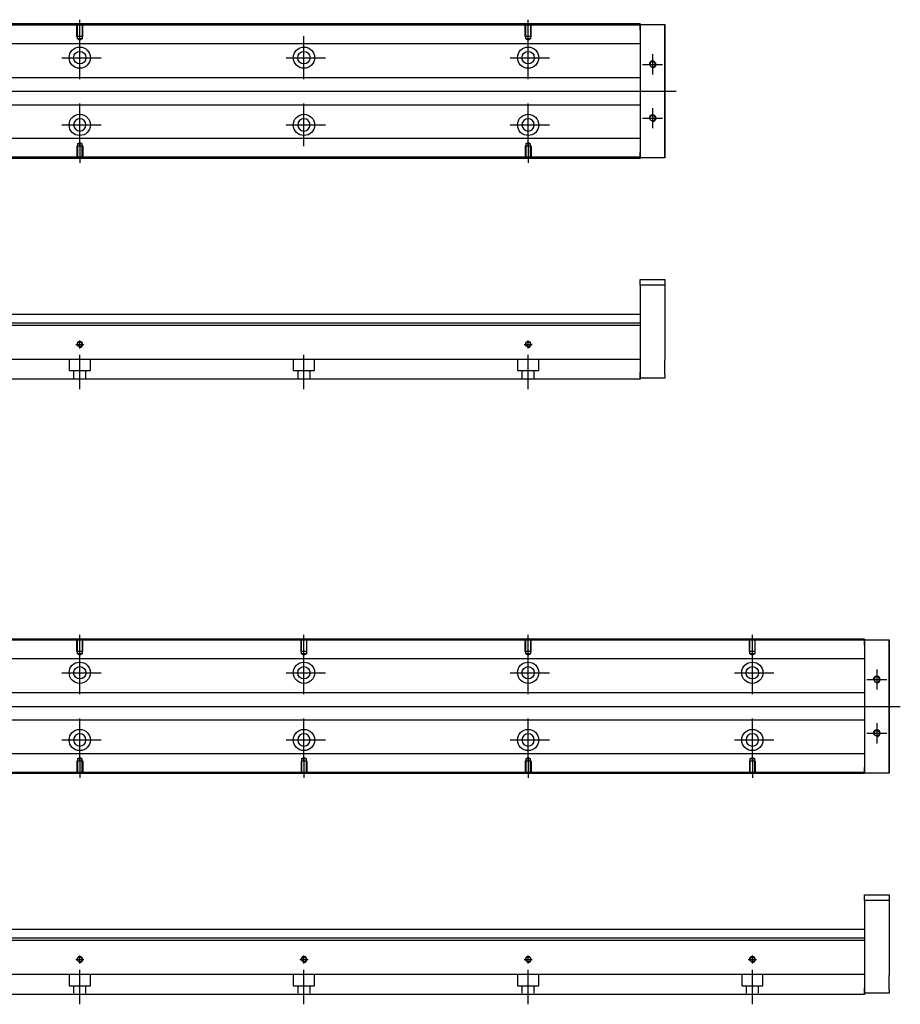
# Model space of a CAD drawing. Header units: millimetres. Extents: x -202 to 3135, y -1537 to 860.
# Tile 5 of 34: x 215 to 608, y -1528 to -1088. Entities that reach past the tile are written whole.
import ezdxf
from ezdxf.lldxf.tags import DXFTag

# ---------------------------------------------------------------- set-up
doc = ezdxf.new("R2010")
doc.units = ezdxf.units.MM
doc.layers.get('0').update_dxf_attribs({"linetype": 'CONTINUOUS'})
tags = doc.linetypes.add('DASHED', pattern=[25.72, 12.86, -12.86]).pattern_tags.tags
tags[6:7] = [DXFTag(74, 4), DXFTag(75, 0), DXFTag(340, '0'), DXFTag(46, 0.0), DXFTag(50, 0.0), DXFTag(44, 0.0), DXFTag(45, 0.0)]
tags[4:5] = [DXFTag(74, 4), DXFTag(75, 0), DXFTag(340, '0'), DXFTag(46, 0.0), DXFTag(50, 0.0), DXFTag(44, 0.0), DXFTag(45, 0.0)]

msp = doc.modelspace()

# ---------------------------------------------------------------- linework, layer by layer
for p, q in [((242.28, -1097.45), (242.28, -1088.33)), ((442.28, -1097.45), (442.28, -1088.33)), ((242.28, -1114.8), (242.28, -1095.75)), ((342.28, -1114.8), (342.28, -1095.75)), ((442.28, -1114.8), (442.28, -1095.75)), ((234.33, -1105.28), (251.81, -1105.28)), ((334.33, -1105.28), (351.81, -1105.28)), ((434.33, -1105.28), (451.81, -1105.28)), ((497.78, -1103.78), (497.78, -1112.78)), ((493.28, -1108.28), (502.28, -1108.28)), ((66.71, -1120.28), (508.28, -1120.28)), ((242.28, -1144.8), (242.28, -1125.75)), ((342.28, -1144.8), (342.28, -1125.75)), ((442.28, -1144.8), (442.28, -1125.75)), ((497.78, -1127.78), (497.78, -1136.78)), ((493.28, -1132.28), (502.28, -1132.28)), ((234.33, -1135.28), (251.81, -1135.28)), ((334.33, -1135.28), (351.81, -1135.28)), ((434.33, -1135.28), (451.81, -1135.28)), ((242.28, -1143.11), (242.28, -1152.23)), ((442.28, -1143.11), (442.28, -1152.23)), ((242.28, -1371.96), (242.28, -1362.84)), ((342.28, -1371.96), (342.28, -1362.84)), ((442.28, -1371.96), (442.28, -1362.84)), ((542.28, -1371.96), (542.28, -1362.84)), ((242.28, -1389.32), (242.28, -1370.27)), ((342.28, -1389.32), (342.28, -1370.27)), ((442.28, -1389.32), (442.28, -1370.27)), ((542.28, -1389.32), (542.28, -1370.27)), ((234.33, -1379.79), (251.81, -1379.79)), ((334.33, -1379.79), (351.81, -1379.79)), ((434.33, -1379.79), (451.81, -1379.79)), ((534.33, -1379.79), (551.81, -1379.79)), ((597.78, -1378.29), (597.78, -1387.29)), ((593.28, -1382.79), (602.28, -1382.79)), ((66.71, -1394.79), (608.28, -1394.79)), ((242.28, -1419.32), (242.28, -1400.27)), ((342.28, -1419.32), (342.28, -1400.27)), ((442.28, -1419.32), (442.28, -1400.27)), ((542.28, -1419.32), (542.28, -1400.27)), ((597.78, -1402.29), (597.78, -1411.29)), ((234.33, -1409.79), (251.81, -1409.79)), ((334.33, -1409.79), (351.81, -1409.79)), ((434.33, -1409.79), (451.81, -1409.79)), ((534.33, -1409.79), (551.81, -1409.79)), ((593.28, -1406.79), (602.28, -1406.79)), ((242.28, -1417.62), (242.28, -1426.75)), ((342.28, -1417.62), (342.28, -1426.75)), ((442.28, -1417.62), (442.28, -1426.75)), ((542.28, -1417.62), (542.28, -1426.75))]:
    msp.add_line(p, q)
at = {"linetype": 'Continuous'}
for p, q in [((492.28, -1090.73), (74.29, -1090.73)), ((492.28, -1090.23), (74.42, -1090.23)), ((492.28, -1090.23), (492.28, -1090.53)), ((492.28, -1093.03), (492.28, -1090.53)), ((492.28, -1090.53), (503.28, -1090.53)), ((492.28, -1093.03), (492.28, -1147.53)), ((503.28, -1090.53), (503.28, -1093.03)), ((503.28, -1090.53), (503.28, -1090.53)), ((503.28, -1090.53), (503.28, -1090.53)), ((503.28, -1090.53), (503.28, -1094.34)), ((503.28, -1094.34), (503.28, -1090.53)), ((503.28, -1090.53), (503.28, -1094.34)), ((503.28, -1093.03), (503.28, -1091.53)), ((503.28, -1094.34), (503.28, -1091.53)), ((503.28, -1093.03), (503.28, -1147.53)), ((503.28, -1147.53), (503.28, -1093.03)), ((492.28, -1099.06), (112.08, -1099.06)), ((492.28, -1114.28), (114.58, -1114.28)), ((114.58, -1126.28), (492.28, -1126.28)), ((492.28, -1141.4), (112.08, -1141.4)), ((503.28, -1146.22), (503.28, -1150.03)), ((503.28, -1149.03), (503.28, -1146.22)), ((503.28, -1146.22), (503.28, -1150.03)), ((503.28, -1150.03), (503.28, -1146.22)), ((492.28, -1150.23), (59.03, -1150.23)), ((492.28, -1149.73), (59.16, -1149.73)), ((492.28, -1150.03), (492.28, -1147.53)), ((492.28, -1150.03), (492.28, -1150.23)), ((503.28, -1150.03), (492.28, -1150.03)), ((503.28, -1149.03), (503.28, -1147.53)), ((503.28, -1147.53), (503.28, -1150.03)), ((503.28, -1150.03), (503.28, -1150.03)), ((503.28, -1150.03), (503.28, -1150.03)), ((492.28, -1204.34), (503.28, -1204.34)), ((492.28, -1206.84), (492.28, -1204.34)), ((503.28, -1206.84), (492.28, -1206.84)), ((492.28, -1206.84), (492.28, -1245.84)), ((503.28, -1204.34), (503.28, -1206.84)), ((503.28, -1206.84), (503.28, -1224.84)), ((492.28, -1219.84), (124.83, -1219.84)), ((492.28, -1224.8), (-7.72, -1224.8)), ((492.28, -1223.8), (91.53, -1223.8)), ((492.28, -1224.8), (492.28, -1239.5)), ((503.28, -1231.34), (503.28, -1240.34)), ((492.28, -1240), (87.37, -1240)), ((492.28, -1239.5), (492.28, -1240)), ((492.28, -1240), (492.28, -1246.8)), ((492.28, -1248.34), (492.28, -1245.84)), ((492.28, -1246.8), (492.28, -1248.8)), ((503.28, -1246.84), (503.28, -1248.34)), ((492.28, -1248.8), (85.12, -1248.8)), ((503.28, -1248.34), (492.28, -1248.34)), ((592.28, -1365.25), (74.29, -1365.25)), ((592.28, -1364.75), (74.42, -1364.75)), ((592.28, -1364.75), (592.28, -1365.04)), ((592.28, -1367.54), (592.28, -1365.04)), ((592.28, -1365.04), (603.28, -1365.04)), ((603.28, -1365.04), (603.28, -1367.54)), ((603.28, -1365.04), (603.28, -1365.04)), ((603.28, -1365.04), (603.28, -1365.04)), ((603.28, -1365.04), (603.28, -1368.86)), ((603.28, -1368.86), (603.28, -1365.04)), ((603.28, -1365.04), (603.28, -1368.86)), ((603.28, -1367.54), (603.28, -1366.04)), ((603.28, -1368.86), (603.28, -1366.04)), ((592.28, -1367.54), (592.28, -1422.04)), ((603.28, -1367.54), (603.28, -1422.04)), ((603.28, -1422.04), (603.28, -1367.54)), ((592.28, -1373.57), (112.08, -1373.57)), ((592.28, -1388.79), (114.58, -1388.79)), ((114.58, -1400.79), (592.28, -1400.79)), ((592.28, -1415.92), (112.08, -1415.92)), ((592.28, -1424.54), (592.28, -1422.04)), ((603.28, -1420.73), (603.28, -1424.54)), ((603.28, -1423.54), (603.28, -1420.73)), ((603.28, -1420.73), (603.28, -1424.54)), ((603.28, -1424.54), (603.28, -1420.73)), ((603.28, -1423.54), (603.28, -1422.04)), ((603.28, -1422.04), (603.28, -1424.54)), ((592.28, -1424.75), (59.03, -1424.75)), ((592.28, -1424.24), (59.16, -1424.24)), ((592.28, -1424.54), (592.28, -1424.75)), ((603.28, -1424.54), (592.28, -1424.54)), ((603.28, -1424.54), (603.28, -1424.54)), ((603.28, -1424.54), (603.28, -1424.54)), ((592.28, -1478.86), (603.28, -1478.86)), ((592.28, -1481.36), (592.28, -1478.86)), ((603.28, -1478.86), (603.28, -1481.36)), ((603.28, -1481.36), (592.28, -1481.36)), ((592.28, -1481.36), (592.28, -1520.36)), ((603.28, -1481.36), (603.28, -1499.36)), ((592.28, -1498.31), (91.53, -1498.31)), ((592.28, -1494.36), (124.83, -1494.36)), ((592.28, -1499.31), (-7.72, -1499.31)), ((592.28, -1499.31), (592.28, -1514.01)), ((603.28, -1505.86), (603.28, -1514.86)), ((592.28, -1514.51), (87.37, -1514.51)), ((592.28, -1514.01), (592.28, -1514.51)), ((592.28, -1514.51), (592.28, -1521.31)), ((592.28, -1522.86), (592.28, -1520.36)), ((592.28, -1523.31), (85.12, -1523.31)), ((592.28, -1521.31), (592.28, -1523.31)), ((603.28, -1522.86), (592.28, -1522.86)), ((603.28, -1521.36), (603.28, -1522.86))]:
    msp.add_line(p, q, dxfattribs=at)
at = {"linetype": 'DASHED', "ltscale": 0.1}
for p, q in [((240.98, -1095.83), (240.98, -1090.83)), ((241.21, -1096.83), (241.21, -1090.83)), ((243.36, -1090.83), (243.36, -1096.83)), ((243.58, -1095.83), (243.58, -1090.83)), ((440.98, -1095.83), (440.98, -1090.83)), ((441.21, -1096.83), (441.21, -1090.83)), ((443.36, -1090.83), (443.36, -1096.83)), ((443.58, -1095.83), (443.58, -1090.83)), ((243.58, -1095.83), (240.98, -1095.83)), ((243.36, -1096.83), (241.21, -1096.83)), ((241.21, -1096.83), (242.28, -1097.45)), ((243.36, -1096.83), (242.28, -1097.45)), ((443.58, -1095.83), (440.98, -1095.83)), ((443.36, -1096.83), (441.21, -1096.83)), ((441.21, -1096.83), (442.28, -1097.45)), ((443.36, -1096.83), (442.28, -1097.45)), ((243.58, -1144.73), (240.98, -1144.73)), ((240.98, -1144.73), (240.98, -1149.73)), ((241.21, -1143.73), (242.28, -1143.11)), ((241.21, -1143.73), (241.21, -1149.73)), ((243.36, -1143.73), (241.21, -1143.73)), ((243.36, -1143.73), (242.28, -1143.11)), ((243.36, -1149.73), (243.36, -1143.73)), ((243.58, -1144.73), (243.58, -1149.73)), ((443.58, -1144.73), (440.98, -1144.73)), ((440.98, -1144.73), (440.98, -1149.73)), ((441.21, -1143.73), (442.28, -1143.11)), ((441.21, -1143.73), (441.21, -1149.73)), ((443.36, -1143.73), (441.21, -1143.73)), ((443.36, -1143.73), (442.28, -1143.11)), ((443.36, -1149.73), (443.36, -1143.73)), ((443.58, -1144.73), (443.58, -1149.73)), ((237.53, -1240), (237.53, -1244.94)), ((247.03, -1244.94), (247.03, -1240)), ((337.53, -1240), (337.53, -1244.94)), ((347.03, -1244.94), (347.03, -1240)), ((437.53, -1240), (437.53, -1244.94)), ((447.03, -1244.94), (447.03, -1240)), ((237.53, -1244.94), (247.03, -1244.94)), ((239.53, -1244.94), (239.53, -1248.24)), ((245.03, -1248.24), (245.03, -1244.94)), ((337.53, -1244.94), (347.03, -1244.94)), ((339.53, -1244.94), (339.53, -1248.24)), ((345.03, -1248.24), (345.03, -1244.94)), ((437.53, -1244.94), (447.03, -1244.94)), ((439.53, -1244.94), (439.53, -1248.24)), ((445.03, -1248.24), (445.03, -1244.94)), ((240.98, -1370.34), (240.98, -1365.34)), ((241.21, -1371.34), (241.21, -1365.34)), ((243.36, -1365.34), (243.36, -1371.34)), ((243.58, -1370.34), (243.58, -1365.34)), ((340.98, -1370.34), (340.98, -1365.34)), ((341.21, -1371.34), (341.21, -1365.34)), ((343.36, -1365.34), (343.36, -1371.34)), ((343.58, -1370.34), (343.58, -1365.34)), ((440.98, -1370.34), (440.98, -1365.34)), ((441.21, -1371.34), (441.21, -1365.34)), ((443.36, -1365.34), (443.36, -1371.34)), ((443.58, -1370.34), (443.58, -1365.34)), ((540.98, -1370.34), (540.98, -1365.34)), ((541.21, -1371.34), (541.21, -1365.34)), ((543.36, -1365.34), (543.36, -1371.34)), ((543.58, -1370.34), (543.58, -1365.34)), ((243.58, -1370.34), (240.98, -1370.34)), ((343.58, -1370.34), (340.98, -1370.34)), ((443.58, -1370.34), (440.98, -1370.34)), ((543.58, -1370.34), (540.98, -1370.34)), ((243.36, -1371.34), (241.21, -1371.34)), ((241.21, -1371.34), (242.28, -1371.96)), ((243.36, -1371.34), (242.28, -1371.96)), ((343.36, -1371.34), (341.21, -1371.34)), ((341.21, -1371.34), (342.28, -1371.96)), ((343.36, -1371.34), (342.28, -1371.96)), ((443.36, -1371.34), (441.21, -1371.34)), ((441.21, -1371.34), (442.28, -1371.96)), ((443.36, -1371.34), (442.28, -1371.96)), ((543.36, -1371.34), (541.21, -1371.34)), ((541.21, -1371.34), (542.28, -1371.96)), ((543.36, -1371.34), (542.28, -1371.96)), ((243.58, -1419.24), (240.98, -1419.24)), ((240.98, -1419.24), (240.98, -1424.24)), ((241.21, -1418.24), (242.28, -1417.62)), ((241.21, -1418.24), (241.21, -1424.24)), ((243.36, -1418.24), (241.21, -1418.24)), ((243.36, -1418.24), (242.28, -1417.62)), ((243.36, -1424.24), (243.36, -1418.24)), ((243.58, -1419.24), (243.58, -1424.24)), ((343.58, -1419.24), (340.98, -1419.24)), ((340.98, -1419.24), (340.98, -1424.24)), ((341.21, -1418.24), (342.28, -1417.62)), ((341.21, -1418.24), (341.21, -1424.24)), ((343.36, -1418.24), (341.21, -1418.24)), ((343.36, -1418.24), (342.28, -1417.62)), ((343.36, -1424.24), (343.36, -1418.24)), ((343.58, -1419.24), (343.58, -1424.24)), ((443.58, -1419.24), (440.98, -1419.24)), ((440.98, -1419.24), (440.98, -1424.24)), ((441.21, -1418.24), (442.28, -1417.62)), ((441.21, -1418.24), (441.21, -1424.24)), ((443.36, -1418.24), (441.21, -1418.24)), ((443.36, -1418.24), (442.28, -1417.62)), ((443.36, -1424.24), (443.36, -1418.24)), ((443.58, -1419.24), (443.58, -1424.24)), ((543.58, -1419.24), (540.98, -1419.24)), ((540.98, -1419.24), (540.98, -1424.24)), ((541.21, -1418.24), (542.28, -1417.62)), ((541.21, -1418.24), (541.21, -1424.24)), ((543.36, -1418.24), (541.21, -1418.24)), ((543.36, -1418.24), (542.28, -1417.62)), ((543.36, -1424.24), (543.36, -1418.24)), ((543.58, -1419.24), (543.58, -1424.24)), ((237.53, -1514.51), (237.53, -1519.46)), ((247.03, -1519.46), (247.03, -1514.51)), ((337.53, -1514.51), (337.53, -1519.46)), ((347.03, -1519.46), (347.03, -1514.51)), ((437.53, -1514.51), (437.53, -1519.46)), ((447.03, -1519.46), (447.03, -1514.51)), ((537.53, -1514.51), (537.53, -1519.46)), ((547.03, -1519.46), (547.03, -1514.51)), ((237.53, -1519.46), (247.03, -1519.46)), ((239.53, -1519.46), (239.53, -1522.76)), ((245.03, -1522.76), (245.03, -1519.46)), ((337.53, -1519.46), (347.03, -1519.46)), ((339.53, -1519.46), (339.53, -1522.76)), ((345.03, -1522.76), (345.03, -1519.46)), ((437.53, -1519.46), (447.03, -1519.46)), ((439.53, -1519.46), (439.53, -1522.76)), ((445.03, -1522.76), (445.03, -1519.46)), ((537.53, -1519.46), (547.03, -1519.46)), ((539.53, -1519.46), (539.53, -1522.76)), ((545.03, -1522.76), (545.03, -1519.46))]:
    msp.add_line(p, q, dxfattribs=at)
at = {"linetype": 'DASHED'}
for p, q in [((492.28, -1090.53), (492.28, -1090.73)), ((492.28, -1090.53), (492.28, -1093.03)), ((492.28, -1090.73), (492.28, -1091.73)), ((492.28, -1091.73), (492.28, -1098.06)), ((492.28, -1098.06), (492.28, -1099.06)), ((492.28, -1099.06), (492.28, -1100.6)), ((492.28, -1100.6), (492.28, -1104.16)), ((492.28, -1104.16), (492.28, -1106.08)), ((492.28, -1106.08), (492.28, -1109.78)), ((492.28, -1130.78), (492.28, -1134.38)), ((492.28, -1134.38), (492.28, -1136.3)), ((492.28, -1136.3), (492.28, -1139.86)), ((492.28, -1139.86), (492.28, -1141.4)), ((492.28, -1141.4), (492.28, -1142.4)), ((492.28, -1142.4), (492.28, -1148.73)), ((492.28, -1147.53), (492.28, -1150.03)), ((492.28, -1148.73), (492.28, -1149.73)), ((492.28, -1149.73), (492.28, -1150.03)), ((492.28, -1223.8), (492.28, -1224.8)), ((592.28, -1365.04), (592.28, -1365.25)), ((592.28, -1365.04), (592.28, -1367.54)), ((592.28, -1365.25), (592.28, -1366.25)), ((592.28, -1366.25), (592.28, -1372.57)), ((592.28, -1372.57), (592.28, -1373.57)), ((592.28, -1373.57), (592.28, -1375.11)), ((592.28, -1375.11), (592.28, -1378.67)), ((592.28, -1378.67), (592.28, -1380.59)), ((592.28, -1380.59), (592.28, -1384.29)), ((592.28, -1405.29), (592.28, -1408.9)), ((592.28, -1408.9), (592.28, -1410.82)), ((592.28, -1410.82), (592.28, -1414.38)), ((592.28, -1414.38), (592.28, -1415.92)), ((592.28, -1415.92), (592.28, -1416.92)), ((592.28, -1416.92), (592.28, -1423.24)), ((592.28, -1422.04), (592.28, -1424.54)), ((592.28, -1423.24), (592.28, -1424.24)), ((592.28, -1424.24), (592.28, -1424.54)), ((592.28, -1498.31), (592.28, -1499.31))]:
    msp.add_line(p, q, dxfattribs=at)
at = {"ltscale": 0.5}
for p, q in [((240.48, -1233.24), (244.08, -1233.24)), ((242.28, -1235.11), (242.28, -1231.44)), ((440.48, -1233.24), (444.08, -1233.24)), ((442.28, -1235.11), (442.28, -1231.44)), ((242.28, -1253.24), (242.28, -1237.88)), ((342.28, -1253.24), (342.28, -1237.88)), ((442.28, -1253.24), (442.28, -1237.88)), ((242.28, -1509.62), (242.28, -1505.96)), ((342.28, -1509.62), (342.28, -1505.96)), ((442.28, -1509.62), (442.28, -1505.96)), ((542.28, -1509.62), (542.28, -1505.96)), ((240.48, -1507.76), (244.08, -1507.76)), ((340.48, -1507.76), (344.08, -1507.76)), ((440.48, -1507.76), (444.08, -1507.76)), ((540.48, -1507.76), (544.08, -1507.76)), ((242.28, -1527.76), (242.28, -1512.4)), ((342.28, -1527.76), (342.28, -1512.4)), ((442.28, -1527.76), (442.28, -1512.4)), ((542.28, -1527.76), (542.28, -1512.4))]:
    msp.add_line(p, q, dxfattribs=at)
at = {"linetype": 'Continuous'}
for centre, radius in [((242.28, -1105.28), 4.75), ((242.28, -1105.28), 2.75), ((342.28, -1105.28), 4.75), ((342.28, -1105.28), 2.75), ((442.28, -1105.28), 4.75), ((442.28, -1105.28), 2.75), ((242.28, -1135.28), 4.75), ((342.28, -1135.28), 4.75), ((442.28, -1135.28), 4.75), ((497.78, -1132.28), 1.22), ((242.28, -1233.24), 1.07), ((442.28, -1233.24), 1.07), ((242.28, -1379.79), 4.75), ((342.28, -1379.79), 4.75), ((442.28, -1379.79), 4.75), ((542.28, -1379.79), 4.75), ((242.28, -1379.79), 2.75), ((342.28, -1379.79), 2.75), ((442.28, -1379.79), 2.75), ((542.28, -1379.79), 2.75), ((242.28, -1409.79), 4.75), ((342.28, -1409.79), 4.75), ((442.28, -1409.79), 4.75), ((542.28, -1409.79), 4.75), ((597.78, -1406.79), 1.22), ((242.28, -1507.76), 1.07), ((342.28, -1507.76), 1.07), ((442.28, -1507.76), 1.07), ((542.28, -1507.76), 1.07)]:
    msp.add_circle(centre, radius, dxfattribs=at)
at = {"linetype": 'Continuous', "extrusion": (0, 0, -1)}
for centre, radius in [((-497.78, -1108.28), 1.22), ((-242.28, -1135.28), 2.75), ((-342.28, -1135.28), 2.75), ((-442.28, -1135.28), 2.75), ((-597.78, -1382.79), 1.22), ((-242.28, -1409.79), 2.75), ((-342.28, -1409.79), 2.75), ((-442.28, -1409.79), 2.75), ((-542.28, -1409.79), 2.75)]:
    msp.add_circle(centre, radius, dxfattribs=at)
for centre, radius in [((497.78, -1108.28), 1.5), ((497.78, -1132.28), 1.5), ((242.28, -1233.24), 1.3), ((442.28, -1233.24), 1.3), ((597.78, -1382.79), 1.5), ((597.78, -1406.79), 1.5), ((242.28, -1507.76), 1.3), ((342.28, -1507.76), 1.3), ((442.28, -1507.76), 1.3), ((542.28, -1507.76), 1.3)]:
    msp.add_arc(centre, radius, 270, 180)
at = {"linetype": 'Continuous', "extrusion": (-9.07067e-11, 2e-16, -1)}
for points in [[(503.28, -1094.34), (503.28, -1094.52), (503.28, -1094.7), (503.28, -1095.06), (503.28, -1095.23), (503.28, -1095.57), (503.28, -1095.74), (503.28, -1096.06), (503.28, -1096.21), (503.28, -1096.49), (503.28, -1096.62), (503.28, -1096.87), (503.28, -1096.98), (503.28, -1097.17), (503.28, -1097.26), (503.28, -1097.4), (503.28, -1097.46), (503.28, -1097.54), (503.28, -1097.57), (503.28, -1097.6), (503.28, -1097.6), (503.28, -1097.56), (503.28, -1097.53), (503.28, -1097.44), (503.28, -1097.38), (503.28, -1097.23), (503.28, -1097.14), (503.28, -1096.94), (503.28, -1096.83), (503.28, -1096.58), (503.28, -1096.45), (503.28, -1096.16), (503.28, -1096.01), (503.28, -1095.69), (503.28, -1095.52), (503.28, -1095.35), (503.28, -1095.03), (503.28, -1094.68), (503.28, -1094.34)], [(603.28, -1368.86), (603.28, -1369.04), (603.28, -1369.22), (603.28, -1369.57), (603.28, -1369.75), (603.28, -1370.09), (603.28, -1370.25), (603.28, -1370.57), (603.28, -1370.72), (603.28, -1371), (603.28, -1371.14), (603.28, -1371.38), (603.28, -1371.49), (603.28, -1371.68), (603.28, -1371.77), (603.28, -1371.91), (603.28, -1371.97), (603.28, -1372.06), (603.28, -1372.08), (603.28, -1372.11), (603.28, -1372.11), (603.28, -1372.08), (603.28, -1372.05), (603.28, -1371.95), (603.28, -1371.89), (603.28, -1371.74), (603.28, -1371.66), (603.28, -1371.46), (603.28, -1371.34), (603.28, -1371.1), (603.28, -1370.96), (603.28, -1370.67), (603.28, -1370.52), (603.28, -1370.2), (603.28, -1370.03), (603.28, -1369.86), (603.28, -1369.54), (603.28, -1369.2), (603.28, -1368.86)]]:
    msp.add_open_spline(points, degree=3, knots=[0, 0, 0, 0, 0.052893, 0.052893, 0.105785, 0.105785, 0.158678, 0.158678, 0.211571, 0.211571, 0.264464, 0.264464, 0.317356, 0.317356, 0.370249, 0.370249, 0.423142, 0.423142, 0.476034, 0.476034, 0.528927, 0.528927, 0.58182, 0.58182, 0.634712, 0.634712, 0.687605, 0.687605, 0.740498, 0.740498, 0.793391, 0.793391, 0.846283, 0.846283, 0.899176, 0.899176, 0.899176, 1, 1, 1, 1], dxfattribs=at)
at = {"linetype": 'Continuous'}
for points, knots in [([(503.28, -1094.34), (503.28, -1094.52), (503.28, -1094.7), (503.28, -1095.06), (503.28, -1095.23), (503.28, -1095.57), (503.28, -1095.74), (503.28, -1096.06), (503.28, -1096.21), (503.28, -1096.49), (503.28, -1096.62), (503.28, -1096.87), (503.28, -1096.98), (503.28, -1097.17), (503.28, -1097.26), (503.28, -1097.4), (503.28, -1097.46), (503.28, -1097.54), (503.28, -1097.57), (503.28, -1097.6), (503.28, -1097.6), (503.28, -1097.56), (503.28, -1097.53), (503.28, -1097.44), (503.28, -1097.38), (503.28, -1097.23), (503.28, -1097.14), (503.28, -1096.94), (503.28, -1096.83), (503.28, -1096.58), (503.28, -1096.45), (503.28, -1096.16), (503.28, -1096.01), (503.28, -1095.69), (503.28, -1095.52), (503.28, -1095.35), (503.28, -1095.03), (503.28, -1094.68), (503.28, -1094.34)], [0, 0, 0, 0, 0.052893, 0.052893, 0.105785, 0.105785, 0.158678, 0.158678, 0.211571, 0.211571, 0.264464, 0.264464, 0.317356, 0.317356, 0.370249, 0.370249, 0.423142, 0.423142, 0.476034, 0.476034, 0.528927, 0.528927, 0.58182, 0.58182, 0.634712, 0.634712, 0.687605, 0.687605, 0.740498, 0.740498, 0.793391, 0.793391, 0.846283, 0.846283, 0.899176, 0.899176, 0.899176, 1, 1, 1, 1]), ([(503.28, -1146.22), (503.28, -1146.04), (503.28, -1145.86), (503.28, -1145.5), (503.28, -1145.32), (503.28, -1144.98), (503.28, -1144.82), (503.28, -1144.5), (503.28, -1144.35), (503.28, -1144.07), (503.28, -1143.94), (503.28, -1143.69), (503.28, -1143.58), (503.28, -1143.39), (503.28, -1143.3), (503.28, -1143.16), (503.28, -1143.1), (503.28, -1143.02), (503.28, -1142.99), (503.28, -1142.97)], [0, 0, 0, 0, 0.111112, 0.111112, 0.222224, 0.222224, 0.333337, 0.333337, 0.444449, 0.444449, 0.555561, 0.555561, 0.666673, 0.666673, 0.777785, 0.777785, 0.888898, 0.888898, 1, 1, 1, 1]), ([(503.28, -1142.97), (503.28, -1142.97), (503.28, -1142.97), (503.28, -1143), (503.28, -1143.03), (503.28, -1143.12), (503.28, -1143.18), (503.28, -1143.33), (503.28, -1143.42), (503.28, -1143.62), (503.28, -1143.73), (503.28, -1143.98), (503.28, -1144.11), (503.28, -1144.4), (503.28, -1144.55), (503.28, -1144.87), (503.28, -1145.04), (503.28, -1145.37), (503.28, -1145.53), (503.28, -1145.87), (503.28, -1146.04), (503.28, -1146.22)], [0, 0, 0, 0, 0.058411, 0.058411, 0.164275, 0.164275, 0.270139, 0.270139, 0.376003, 0.376003, 0.481867, 0.481867, 0.587731, 0.587731, 0.693595, 0.693595, 0.799459, 0.799459, 0.898473, 0.898473, 1, 1, 1, 1]), ([(503.28, -1224.84), (503.28, -1224.84), (503.28, -1224.86), (503.28, -1224.92), (503.28, -1224.96), (503.28, -1225.08), (503.28, -1225.15), (503.28, -1225.32), (503.28, -1225.42), (503.28, -1225.65), (503.28, -1225.77), (503.28, -1226.04), (503.28, -1226.18), (503.28, -1226.48), (503.28, -1226.64), (503.28, -1226.97), (503.28, -1227.14), (503.28, -1227.49), (503.28, -1227.67), (503.28, -1228.03), (503.28, -1228.21), (503.28, -1228.57), (503.28, -1228.75), (503.28, -1229.1), (503.28, -1229.27), (503.28, -1229.59), (503.28, -1229.75), (503.28, -1230.05), (503.28, -1230.19), (503.28, -1230.46), (503.28, -1230.58), (503.28, -1230.79), (503.28, -1230.89), (503.28, -1231.06), (503.28, -1231.13), (503.28, -1231.23), (503.28, -1231.27), (503.28, -1231.33), (503.28, -1231.34), (503.28, -1231.34)], [0, 0, 0, 0, 0.052926, 0.052926, 0.105852, 0.105852, 0.158778, 0.158778, 0.211704, 0.211704, 0.26463, 0.26463, 0.317556, 0.317556, 0.370482, 0.370482, 0.423408, 0.423408, 0.476333, 0.476333, 0.529259, 0.529259, 0.582185, 0.582185, 0.635111, 0.635111, 0.688037, 0.688037, 0.740963, 0.740963, 0.793889, 0.793889, 0.846815, 0.846815, 0.899741, 0.899741, 0.949242, 0.949242, 1, 1, 1, 1]), ([(503.28, -1246.84), (503.28, -1246.84), (503.28, -1246.83), (503.28, -1246.77), (503.28, -1246.72), (503.28, -1246.61), (503.28, -1246.53), (503.28, -1246.36), (503.28, -1246.26), (503.28, -1246.04), (503.28, -1245.92), (503.28, -1245.65), (503.28, -1245.51), (503.28, -1245.2), (503.28, -1245.04), (503.28, -1244.71), (503.28, -1244.54), (503.28, -1244.19), (503.28, -1244.01), (503.28, -1243.65), (503.28, -1243.47), (503.28, -1243.12), (503.28, -1242.94), (503.28, -1242.59), (503.28, -1242.42), (503.28, -1242.09), (503.28, -1241.93), (503.28, -1241.63), (503.28, -1241.49), (503.28, -1241.23), (503.28, -1241.11), (503.28, -1240.89), (503.28, -1240.8), (503.28, -1240.63), (503.28, -1240.56), (503.28, -1240.45), (503.28, -1240.41), (503.28, -1240.36), (503.28, -1240.34), (503.28, -1240.34)], [0, 0, 0, 0, 0.052926, 0.052926, 0.105852, 0.105852, 0.158778, 0.158778, 0.211704, 0.211704, 0.26463, 0.26463, 0.317556, 0.317556, 0.370482, 0.370482, 0.423408, 0.423408, 0.476333, 0.476333, 0.529259, 0.529259, 0.582185, 0.582185, 0.635111, 0.635111, 0.688037, 0.688037, 0.740963, 0.740963, 0.793889, 0.793889, 0.846815, 0.846815, 0.899741, 0.899741, 0.949242, 0.949242, 1, 1, 1, 1]), ([(603.28, -1368.86), (603.28, -1369.04), (603.28, -1369.22), (603.28, -1369.57), (603.28, -1369.75), (603.28, -1370.09), (603.28, -1370.25), (603.28, -1370.57), (603.28, -1370.72), (603.28, -1371), (603.28, -1371.14), (603.28, -1371.38), (603.28, -1371.49), (603.28, -1371.68), (603.28, -1371.77), (603.28, -1371.91), (603.28, -1371.97), (603.28, -1372.06), (603.28, -1372.08), (603.28, -1372.11), (603.28, -1372.11), (603.28, -1372.08), (603.28, -1372.05), (603.28, -1371.95), (603.28, -1371.89), (603.28, -1371.74), (603.28, -1371.66), (603.28, -1371.46), (603.28, -1371.34), (603.28, -1371.1), (603.28, -1370.96), (603.28, -1370.67), (603.28, -1370.52), (603.28, -1370.2), (603.28, -1370.03), (603.28, -1369.86), (603.28, -1369.54), (603.28, -1369.2), (603.28, -1368.86)], [0, 0, 0, 0, 0.052893, 0.052893, 0.105785, 0.105785, 0.158678, 0.158678, 0.211571, 0.211571, 0.264464, 0.264464, 0.317356, 0.317356, 0.370249, 0.370249, 0.423142, 0.423142, 0.476034, 0.476034, 0.528927, 0.528927, 0.58182, 0.58182, 0.634712, 0.634712, 0.687605, 0.687605, 0.740498, 0.740498, 0.793391, 0.793391, 0.846283, 0.846283, 0.899176, 0.899176, 0.899176, 1, 1, 1, 1]), ([(603.28, -1417.48), (603.28, -1417.48), (603.28, -1417.48), (603.28, -1417.51), (603.28, -1417.54), (603.28, -1417.63), (603.28, -1417.69), (603.28, -1417.84), (603.28, -1417.93), (603.28, -1418.13), (603.28, -1418.24), (603.28, -1418.49), (603.28, -1418.63), (603.28, -1418.91), (603.28, -1419.07), (603.28, -1419.38), (603.28, -1419.55), (603.28, -1419.88), (603.28, -1420.05), (603.28, -1420.38), (603.28, -1420.56), (603.28, -1420.73)], [0, 0, 0, 0, 0.058411, 0.058411, 0.164275, 0.164275, 0.270139, 0.270139, 0.376003, 0.376003, 0.481867, 0.481867, 0.587731, 0.587731, 0.693595, 0.693595, 0.799459, 0.799459, 0.898473, 0.898473, 1, 1, 1, 1]), ([(603.28, -1420.73), (603.28, -1420.55), (603.28, -1420.37), (603.28, -1420.01), (603.28, -1419.84), (603.28, -1419.5), (603.28, -1419.33), (603.28, -1419.02), (603.28, -1418.87), (603.28, -1418.58), (603.28, -1418.45), (603.28, -1418.21), (603.28, -1418.1), (603.28, -1417.9), (603.28, -1417.82), (603.28, -1417.67), (603.28, -1417.62), (603.28, -1417.53), (603.28, -1417.5), (603.28, -1417.49)], [0, 0, 0, 0, 0.111112, 0.111112, 0.222224, 0.222224, 0.333337, 0.333337, 0.444449, 0.444449, 0.555561, 0.555561, 0.666673, 0.666673, 0.777785, 0.777785, 0.888898, 0.888898, 1, 1, 1, 1]), ([(603.28, -1499.36), (603.28, -1499.36), (603.28, -1499.37), (603.28, -1499.43), (603.28, -1499.48), (603.28, -1499.59), (603.28, -1499.67), (603.28, -1499.84), (603.28, -1499.94), (603.28, -1500.16), (603.28, -1500.28), (603.28, -1500.55), (603.28, -1500.69), (603.28, -1500.99), (603.28, -1501.15), (603.28, -1501.49), (603.28, -1501.66), (603.28, -1502.01), (603.28, -1502.19), (603.28, -1502.54), (603.28, -1502.73), (603.28, -1503.08), (603.28, -1503.26), (603.28, -1503.61), (603.28, -1503.78), (603.28, -1504.11), (603.28, -1504.27), (603.28, -1504.57), (603.28, -1504.71), (603.28, -1504.97), (603.28, -1505.09), (603.28, -1505.31), (603.28, -1505.4), (603.28, -1505.57), (603.28, -1505.64), (603.28, -1505.75), (603.28, -1505.79), (603.28, -1505.84), (603.28, -1505.86), (603.28, -1505.86)], [0, 0, 0, 0, 0.052926, 0.052926, 0.105852, 0.105852, 0.158778, 0.158778, 0.211704, 0.211704, 0.26463, 0.26463, 0.317556, 0.317556, 0.370482, 0.370482, 0.423408, 0.423408, 0.476333, 0.476333, 0.529259, 0.529259, 0.582185, 0.582185, 0.635111, 0.635111, 0.688037, 0.688037, 0.740963, 0.740963, 0.793889, 0.793889, 0.846815, 0.846815, 0.899741, 0.899741, 0.949242, 0.949242, 1, 1, 1, 1]), ([(603.28, -1521.36), (603.28, -1521.36), (603.28, -1521.34), (603.28, -1521.28), (603.28, -1521.24), (603.28, -1521.12), (603.28, -1521.05), (603.28, -1520.87), (603.28, -1520.77), (603.28, -1520.55), (603.28, -1520.43), (603.28, -1520.16), (603.28, -1520.02), (603.28, -1519.72), (603.28, -1519.56), (603.28, -1519.23), (603.28, -1519.06), (603.28, -1518.71), (603.28, -1518.53), (603.28, -1518.17), (603.28, -1517.99), (603.28, -1517.63), (603.28, -1517.45), (603.28, -1517.1), (603.28, -1516.93), (603.28, -1516.6), (603.28, -1516.45), (603.28, -1516.15), (603.28, -1516.01), (603.28, -1515.74), (603.28, -1515.62), (603.28, -1515.41), (603.28, -1515.31), (603.28, -1515.14), (603.28, -1515.07), (603.28, -1514.96), (603.28, -1514.92), (603.28, -1514.87), (603.28, -1514.86), (603.28, -1514.86)], [0, 0, 0, 0, 0.052926, 0.052926, 0.105852, 0.105852, 0.158778, 0.158778, 0.211704, 0.211704, 0.26463, 0.26463, 0.317556, 0.317556, 0.370482, 0.370482, 0.423408, 0.423408, 0.476333, 0.476333, 0.529259, 0.529259, 0.582185, 0.582185, 0.635111, 0.635111, 0.688037, 0.688037, 0.740963, 0.740963, 0.793889, 0.793889, 0.846815, 0.846815, 0.899741, 0.899741, 0.949242, 0.949242, 1, 1, 1, 1])]:
    msp.add_open_spline(points, degree=3, knots=knots, dxfattribs=at)
at = {"linetype": 'Continuous', "extrusion": (-1.46893e-11, 0, -1)}
for points in [[(503.28, -1146.22), (503.28, -1146.04), (503.28, -1145.86), (503.28, -1145.5), (503.28, -1145.32), (503.28, -1144.98), (503.28, -1144.82), (503.28, -1144.5), (503.28, -1144.35), (503.28, -1144.07), (503.28, -1143.94), (503.28, -1143.69), (503.28, -1143.58), (503.28, -1143.39), (503.28, -1143.3), (503.28, -1143.16), (503.28, -1143.1), (503.28, -1143.02), (503.28, -1142.99), (503.28, -1142.96), (503.28, -1142.96), (503.28, -1143), (503.28, -1143.03), (503.28, -1143.12), (503.28, -1143.18), (503.28, -1143.33), (503.28, -1143.42), (503.28, -1143.62), (503.28, -1143.73), (503.28, -1143.98), (503.28, -1144.11), (503.28, -1144.4), (503.28, -1144.55), (503.28, -1144.87), (503.28, -1145.04), (503.28, -1145.37), (503.28, -1145.53), (503.28, -1145.87), (503.28, -1146.04), (503.28, -1146.22)], [(603.28, -1420.73), (603.28, -1420.55), (603.28, -1420.37), (603.28, -1420.01), (603.28, -1419.84), (603.28, -1419.5), (603.28, -1419.33), (603.28, -1419.02), (603.28, -1418.87), (603.28, -1418.58), (603.28, -1418.45), (603.28, -1418.21), (603.28, -1418.1), (603.28, -1417.9), (603.28, -1417.82), (603.28, -1417.67), (603.28, -1417.62), (603.28, -1417.53), (603.28, -1417.5), (603.28, -1417.48), (603.28, -1417.48), (603.28, -1417.51), (603.28, -1417.54), (603.28, -1417.63), (603.28, -1417.69), (603.28, -1417.84), (603.28, -1417.93), (603.28, -1418.13), (603.28, -1418.24), (603.28, -1418.49), (603.28, -1418.63), (603.28, -1418.91), (603.28, -1419.07), (603.28, -1419.38), (603.28, -1419.55), (603.28, -1419.88), (603.28, -1420.05), (603.28, -1420.38), (603.28, -1420.56), (603.28, -1420.73)]]:
    msp.add_open_spline(points, degree=3, knots=[0, 0, 0, 0, 0.052926, 0.052926, 0.105852, 0.105852, 0.158778, 0.158778, 0.211704, 0.211704, 0.26463, 0.26463, 0.317556, 0.317556, 0.370482, 0.370482, 0.423408, 0.423408, 0.476333, 0.476333, 0.529259, 0.529259, 0.582185, 0.582185, 0.635111, 0.635111, 0.688037, 0.688037, 0.740963, 0.740963, 0.793889, 0.793889, 0.846815, 0.846815, 0.899741, 0.899741, 0.949242, 0.949242, 1, 1, 1, 1], dxfattribs=at)

doc.saveas('drawing.dxf')
